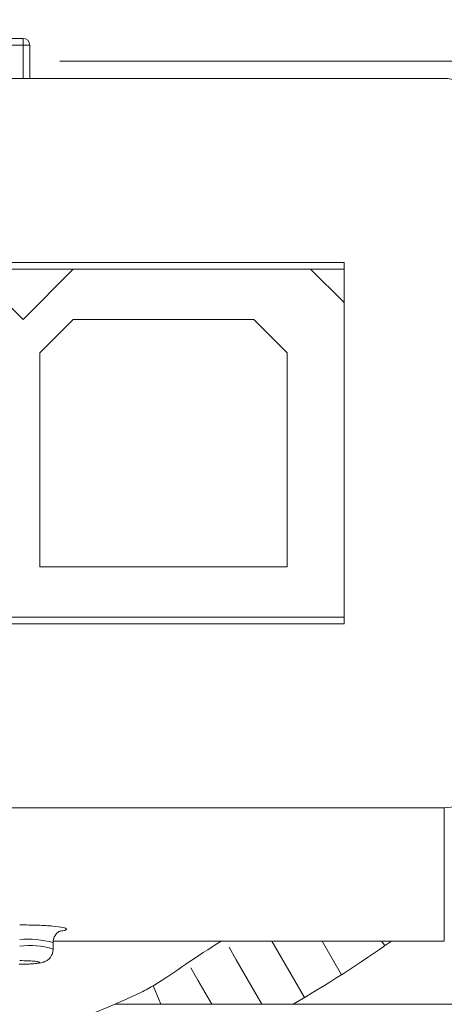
# Model space of a CAD drawing. Header units: inches. Extents: x 0.54 to 10.46, y 0.74 to 7.76.
# Tile 46 of 52: x 8.54 to 8.65, y 4.87 to 5.13. Entities that reach past the tile are written whole.
import ezdxf

# ---------------------------------------------------------------- set-up
doc = ezdxf.new("R2010")
doc.units = ezdxf.units.IN
doc.header["$MEASUREMENT"] = 0
doc.layers.add('BG', color=7, linetype='Continuous')
doc.layers.add('MCG-INT-4FT', color=7, linetype='Continuous')

# ---------------------------------------------------------------- blocks, each defined once
blk = doc.blocks.new('block 2')
at = {"layer": 'BG', "true_color": 0xffffff}
h = blk.add_hatch(color=7, dxfattribs=at)
h.dxf.hatch_style = 2
edge = h.paths.add_edge_path()
edge.add_spline(control_points=[(10.29599, 0.90612), (10.29599, 0.90612), (0.87112, 0.90612), (0.87112, 0.90612), (0.87016, 0.90612), (0.86938, 0.90689), (0.86938, 0.90785), (0.86938, 0.90785), (0.86938, 7.59215), (0.86938, 7.59215), (0.86938, 7.59311), (0.87016, 7.59389), (0.87112, 7.59389), (0.87112, 7.59389), (10.29599, 7.59389), (10.29599, 7.59389), (10.29696, 7.59389), (10.29773, 7.59311), (10.29773, 7.59215), (10.29773, 7.59215), (10.29773, 0.90785), (10.29773, 0.90785), (10.29773, 0.90689), (10.29696, 0.90612), (10.29599, 0.90612)], knot_values=[0, 0, 0, 0, 1, 1, 1, 2, 2, 2, 3, 3, 3, 4, 4, 4, 5, 5, 5, 6, 6, 6, 7, 7, 7, 8, 8, 8, 8], degree=3, periodic=1)
h.paths.add_polyline_path([(0.87286, 0.90959), (10.29426, 0.90959), (10.29426, 7.59042), (0.87286, 7.59042)])
at = {"layer": 'BG', "lineweight": 0}
blk.add_open_spline([(10.29599, 0.90612), (10.29599, 0.90612), (0.87112, 0.90612), (0.87112, 0.90612), (0.87016, 0.90612), (0.86938, 0.90689), (0.86938, 0.90785), (0.86938, 0.90785), (0.86938, 7.59215), (0.86938, 7.59215), (0.86938, 7.59311), (0.87016, 7.59389), (0.87112, 7.59389), (0.87112, 7.59389), (10.29599, 7.59389), (10.29599, 7.59389), (10.29696, 7.59389), (10.29773, 7.59311), (10.29773, 7.59215), (10.29773, 7.59215), (10.29773, 0.90785), (10.29773, 0.90785), (10.29773, 0.90689), (10.29696, 0.90612), (10.29599, 0.90612)], degree=3, knots=[0, 0, 0, 0, 1, 1, 1, 2, 2, 2, 3, 3, 3, 4, 4, 4, 5, 5, 5, 6, 6, 6, 7, 7, 7, 8, 8, 8, 8], dxfattribs=at)
blk = doc.blocks.new('block 62')
at = {"layer": 'BG', "true_color": 0xffffff}
h = blk.add_hatch(color=7, dxfattribs=at)
h.dxf.hatch_style = 2
edge = h.paths.add_edge_path()
edge.add_spline(control_points=[(10.46309, 0.739), (10.46309, 0.739), (0.53691, 0.739), (0.53691, 0.739), (0.53595, 0.739), (0.53517, 0.73978), (0.53517, 0.74074), (0.53517, 0.74074), (0.53517, 7.75926), (0.53517, 7.75926), (0.53517, 7.76022), (0.53595, 7.761), (0.53691, 7.761), (0.53691, 7.761), (10.46309, 7.761), (10.46309, 7.761), (10.46406, 7.761), (10.46483, 7.76022), (10.46483, 7.75926), (10.46483, 7.75926), (10.46483, 0.74074), (10.46483, 0.74074), (10.46483, 0.73978), (10.46406, 0.739), (10.46309, 0.739)], knot_values=[0, 0, 0, 0, 1, 1, 1, 2, 2, 2, 3, 3, 3, 4, 4, 4, 5, 5, 5, 6, 6, 6, 7, 7, 7, 8, 8, 8, 8], degree=3, periodic=1)
h.paths.add_polyline_path([(0.53864, 0.74248), (10.46136, 0.74248), (10.46136, 7.75752), (0.53864, 7.75752)])
at = {"layer": 'BG', "lineweight": 0}
blk.add_open_spline([(10.46309, 0.739), (10.46309, 0.739), (0.53691, 0.739), (0.53691, 0.739), (0.53595, 0.739), (0.53517, 0.73978), (0.53517, 0.74074), (0.53517, 0.74074), (0.53517, 7.75926), (0.53517, 7.75926), (0.53517, 7.76022), (0.53595, 7.761), (0.53691, 7.761), (0.53691, 7.761), (10.46309, 7.761), (10.46309, 7.761), (10.46406, 7.761), (10.46483, 7.76022), (10.46483, 7.75926), (10.46483, 7.75926), (10.46483, 0.74074), (10.46483, 0.74074), (10.46483, 0.73978), (10.46406, 0.739), (10.46309, 0.739)], degree=3, knots=[0, 0, 0, 0, 1, 1, 1, 2, 2, 2, 3, 3, 3, 4, 4, 4, 5, 5, 5, 6, 6, 6, 7, 7, 7, 8, 8, 8, 8], dxfattribs=at)
blk = doc.blocks.new('block 144')
at = {"layer": 'MCG-INT-4FT', "color": 7, "lineweight": 5, "true_color": 0xffffff}
blk.add_open_spline([(8.61455, 4.87034), (8.62333, 4.87546), (8.63188, 4.88096), (8.64019, 4.88682)], degree=3, dxfattribs=at)
blk = doc.blocks.new('block 211')
at = {"layer": 'MCG-INT-4FT', "color": 7, "lineweight": 5, "true_color": 0xffffff}
blk.add_lwpolyline([(8.63762, 4.88682), (8.63852, 4.88565)], dxfattribs=at)
blk = doc.blocks.new('block 212')
at = {"layer": 'MCG-INT-4FT', "color": 7, "lineweight": 5, "true_color": 0xffffff}
blk.add_lwpolyline([(8.61747, 4.87206), (8.60895, 4.88682)], dxfattribs=at)
blk = doc.blocks.new('block 213')
at = {"layer": 'MCG-INT-4FT', "color": 7, "lineweight": 5, "true_color": 0xffffff}
blk.add_lwpolyline([(8.62714, 4.87804), (8.62207, 4.88682)], dxfattribs=at)
blk = doc.blocks.new('block 214')
at = {"layer": 'MCG-INT-4FT', "color": 7, "lineweight": 5, "true_color": 0xffffff}
blk.add_lwpolyline([(8.58961, 4.87659), (8.59322, 4.87034)], dxfattribs=at)
blk = doc.blocks.new('block 215')
at = {"layer": 'MCG-INT-4FT', "color": 7, "lineweight": 5, "true_color": 0xffffff}
blk.add_lwpolyline([(8.58773, 4.87984), (8.58961, 4.87659)], dxfattribs=at)
blk = doc.blocks.new('block 216')
at = {"layer": 'MCG-INT-4FT', "color": 7, "lineweight": 5, "true_color": 0xffffff}
blk.add_lwpolyline([(8.59963, 4.88196), (8.59774, 4.88524)], dxfattribs=at)
blk = doc.blocks.new('block 217')
at = {"layer": 'MCG-INT-4FT', "color": 7, "lineweight": 5, "true_color": 0xffffff}
blk.add_lwpolyline([(8.59963, 4.88196), (8.60634, 4.87034)], dxfattribs=at)
blk = doc.blocks.new('block 218')
at = {"layer": 'MCG-INT-4FT', "color": 7, "lineweight": 5, "true_color": 0xffffff}
blk.add_lwpolyline([(8.57988, 4.87034), (8.57797, 4.87496)], dxfattribs=at)
blk = doc.blocks.new('block 316')
at = {"layer": 'MCG-INT-4FT', "color": 7, "lineweight": 5, "true_color": 0xffffff}
blk.add_lwpolyline([(8.78347, 4.87034), (8.56788, 4.87034)], dxfattribs=at)
blk = doc.blocks.new('block 321')
at = {"layer": 'MCG-INT-4FT', "color": 7, "lineweight": 5, "true_color": 0xffffff}
blk.add_open_spline([(8.29263, 4.8734), (8.3821, 4.832), (8.48524, 4.832), (8.57471, 4.8734)], degree=3, dxfattribs=at)
blk = doc.blocks.new('block 325')
at = {"layer": 'MCG-INT-4FT', "color": 7, "lineweight": 5, "true_color": 0xffffff}
blk.add_open_spline([(8.5957, 4.88682), (8.5925, 4.88484), (8.58941, 4.88279), (8.58648, 4.88079), (8.58355, 4.8788), (8.58077, 4.87686), (8.57836, 4.87542), (8.57707, 4.87465), (8.57589, 4.87403), (8.57471, 4.8734)], degree=3, knots=[0, 0, 0, 0, 1, 1, 1, 2, 2, 2, 3, 3, 3, 3], dxfattribs=at)
blk = doc.blocks.new('block 420')
at = {"layer": 'MCG-INT-4FT', "color": 7, "lineweight": 5, "true_color": 0xffffff}
blk.add_lwpolyline([(8.68203, 5.11685), (8.55348, 5.11685)], dxfattribs=at)
blk = doc.blocks.new('block 1630')
at = {"layer": 'MCG-INT-4FT', "color": 7, "lineweight": 5, "true_color": 0xffffff}
blk.add_open_spline([(8.55173, 4.88646), (8.55176, 4.88681), (8.55179, 4.88716), (8.55188, 4.88748), (8.55196, 4.88777), (8.55209, 4.88803), (8.55224, 4.88826), (8.55236, 4.88846), (8.5525, 4.88863), (8.55263, 4.88878), (8.55274, 4.8889), (8.55285, 4.889), (8.55295, 4.88908), (8.55304, 4.88915), (8.55311, 4.88921), (8.55313, 4.88923)], degree=3, knots=[0, 0, 0, 0, 1, 1, 1, 2, 2, 2, 3, 3, 3, 4, 4, 4, 5, 5, 5, 5], dxfattribs=at)
blk = doc.blocks.new('block 1632')
at = {"layer": 'MCG-INT-4FT', "color": 7, "lineweight": 5, "true_color": 0xffffff}
blk.add_open_spline([(8.54287, 4.88078), (8.54367, 4.88079), (8.54446, 4.8808), (8.54522, 4.88083), (8.54585, 4.88085), (8.54646, 4.88089), (8.547, 4.88095), (8.54779, 4.88102), (8.54845, 4.88112), (8.54903, 4.88127), (8.54921, 4.88132), (8.54938, 4.88137), (8.54958, 4.88146), (8.54982, 4.88157), (8.55009, 4.88172), (8.55035, 4.88192), (8.5507, 4.88219), (8.55101, 4.88254), (8.55124, 4.88294), (8.55139, 4.88319), (8.55151, 4.88345), (8.55159, 4.88373), (8.55167, 4.88405), (8.5517, 4.88438), (8.55173, 4.88472)], degree=3, knots=[0, 0, 0, 0, 1, 1, 1, 2, 2, 2, 3, 3, 3, 4, 4, 4, 5, 5, 5, 6, 6, 6, 7, 7, 7, 8, 8, 8, 8], dxfattribs=at)
blk = doc.blocks.new('block 1634')
at = {"layer": 'MCG-INT-4FT', "color": 7, "lineweight": 5, "true_color": 0xffffff}
blk.add_lwpolyline([(8.55173, 4.88472), (8.55173, 4.88646)], dxfattribs=at)
blk = doc.blocks.new('block 1640')
at = {"layer": 'MCG-INT-4FT', "color": 7, "lineweight": 5, "true_color": 0xffffff}
blk.add_lwpolyline([(8.55178, 4.88678), (8.65404, 4.88678)], dxfattribs=at)
blk = doc.blocks.new('block 1643')
at = {"layer": 'MCG-INT-4FT', "color": 7, "lineweight": 5, "true_color": 0xffffff}
blk.add_lwpolyline([(8.65404, 4.92166), (8.50013, 4.92166)], dxfattribs=at)
blk = doc.blocks.new('block 1646')
at = {"layer": 'MCG-INT-4FT', "color": 7, "lineweight": 5, "true_color": 0xffffff}
blk.add_lwpolyline([(8.49488, 4.96976), (8.62781, 4.96976)], dxfattribs=at)
blk = doc.blocks.new('block 1647')
at = {"layer": 'MCG-INT-4FT', "color": 7, "lineweight": 5, "true_color": 0xffffff}
blk.add_lwpolyline([(8.62781, 4.96976), (8.62781, 4.97151)], dxfattribs=at)
blk = doc.blocks.new('block 1648')
at = {"layer": 'MCG-INT-4FT', "color": 7, "lineweight": 5, "true_color": 0xffffff}
blk.add_lwpolyline([(8.62781, 5.05372), (8.62781, 5.06421)], dxfattribs=at)
blk = doc.blocks.new('block 1649')
at = {"layer": 'MCG-INT-4FT', "color": 7, "lineweight": 5, "true_color": 0xffffff}
blk.add_lwpolyline([(8.62781, 5.06421), (8.23952, 5.06421)], dxfattribs=at)
blk = doc.blocks.new('block 1659')
at = {"layer": 'MCG-INT-4FT', "color": 7, "lineweight": 5, "true_color": 0xffffff}
blk.add_lwpolyline([(8.65404, 5.11231), (8.21329, 5.11231)], dxfattribs=at)
blk = doc.blocks.new('block 1660')
at = {"layer": 'MCG-INT-4FT', "color": 7, "lineweight": 5, "true_color": 0xffffff}
blk.add_open_spline([(8.66279, 5.10356), (8.66279, 5.10839), (8.65887, 5.11231), (8.65404, 5.11231)], degree=3, dxfattribs=at)
blk = doc.blocks.new('block 1662')
at = {"layer": 'MCG-INT-4FT', "color": 7, "lineweight": 5, "true_color": 0xffffff}
blk.add_open_spline([(8.65404, 4.92166), (8.65887, 4.92166), (8.66279, 4.9256), (8.66279, 4.93044)], degree=3, dxfattribs=at)
blk = doc.blocks.new('block 1666')
at = {"layer": 'MCG-INT-4FT', "color": 7, "lineweight": 5, "true_color": 0xffffff}
blk.add_lwpolyline([(8.65404, 4.88682), (8.65404, 4.92166)], dxfattribs=at)
blk = doc.blocks.new('block 1825')
at = {"layer": 'MCG-INT-4FT', "color": 7, "lineweight": 5, "true_color": 0xffffff}
blk.add_open_spline([(8.54298, 4.88171), (8.54369, 4.8817), (8.54439, 4.88169), (8.54504, 4.88167), (8.54535, 4.88166), (8.54564, 4.88164), (8.54592, 4.88163), (8.5462, 4.88161), (8.54645, 4.88159), (8.54669, 4.88157), (8.54717, 4.88152), (8.54756, 4.88147), (8.54783, 4.88141), (8.54809, 4.88136), (8.54823, 4.88129), (8.54823, 4.88123), (8.54823, 4.88117), (8.54809, 4.88111), (8.54783, 4.88105), (8.54757, 4.88099), (8.54718, 4.88094), (8.54669, 4.8809), (8.54621, 4.88085), (8.54564, 4.88082), (8.54501, 4.88079), (8.54437, 4.88077), (8.54368, 4.88076), (8.54298, 4.88076)], degree=3, knots=[0, 0, 0, 0, 1, 1, 1, 2, 2, 2, 3, 3, 3, 4, 4, 4, 5, 5, 5, 6, 6, 6, 7, 7, 7, 8, 8, 8, 9, 9, 9, 9], dxfattribs=at)
blk = doc.blocks.new('block 1836')
at = {"layer": 'MCG-INT-4FT', "color": 7, "lineweight": 5, "true_color": 0xffffff}
blk.add_lwpolyline([(8.54386, 5.1228), (8.32348, 5.1228)], dxfattribs=at)
blk = doc.blocks.new('block 1837')
at = {"layer": 'MCG-INT-4FT', "color": 7, "lineweight": 5, "true_color": 0xffffff}
blk.add_lwpolyline([(8.54386, 5.12105), (8.54386, 5.1228)], dxfattribs=at)
blk = doc.blocks.new('block 1838')
at = {"layer": 'MCG-INT-4FT', "color": 7, "lineweight": 5, "true_color": 0xffffff}
blk.add_lwpolyline([(8.54386, 5.12105), (8.32348, 5.12105)], dxfattribs=at)
blk = doc.blocks.new('block 1840')
at = {"layer": 'MCG-INT-4FT', "color": 7, "lineweight": 5, "true_color": 0xffffff}
blk.add_open_spline([(8.5456, 5.12105), (8.5456, 5.12202), (8.54482, 5.1228), (8.54386, 5.1228)], degree=3, dxfattribs=at)
blk = doc.blocks.new('block 1841')
at = {"layer": 'MCG-INT-4FT', "color": 7, "lineweight": 5, "true_color": 0xffffff}
blk.add_lwpolyline([(8.5456, 5.12105), (8.54386, 5.12105)], dxfattribs=at)
blk = doc.blocks.new('block 1842')
at = {"layer": 'MCG-INT-4FT', "color": 7, "lineweight": 5, "true_color": 0xffffff}
blk.add_lwpolyline([(8.5456, 5.11231), (8.5456, 5.12105)], dxfattribs=at)
blk = doc.blocks.new('block 1863')
at = {"layer": 'MCG-INT-4FT', "color": 7, "lineweight": 5, "true_color": 0xffffff}
blk.add_lwpolyline([(8.6042, 5.04934), (8.61294, 5.0406)], dxfattribs=at)
blk = doc.blocks.new('block 1864')
at = {"layer": 'MCG-INT-4FT', "color": 7, "lineweight": 5, "true_color": 0xffffff}
blk.add_lwpolyline([(8.6042, 5.04934), (8.55697, 5.04934)], dxfattribs=at)
blk = doc.blocks.new('block 1865')
at = {"layer": 'MCG-INT-4FT', "color": 7, "lineweight": 5, "true_color": 0xffffff}
blk.add_lwpolyline([(8.54823, 5.0406), (8.55697, 5.04934)], dxfattribs=at)
blk = doc.blocks.new('block 1866')
at = {"layer": 'MCG-INT-4FT', "color": 7, "lineweight": 5, "true_color": 0xffffff}
blk.add_lwpolyline([(8.54823, 5.0406), (8.54823, 4.98463)], dxfattribs=at)
blk = doc.blocks.new('block 1867')
at = {"layer": 'MCG-INT-4FT', "color": 7, "lineweight": 5, "true_color": 0xffffff}
blk.add_lwpolyline([(8.54823, 4.98463), (8.61294, 4.98463)], dxfattribs=at)
blk = doc.blocks.new('block 1868')
at = {"layer": 'MCG-INT-4FT', "color": 7, "lineweight": 5, "true_color": 0xffffff}
blk.add_lwpolyline([(8.61294, 4.98463), (8.61294, 5.0406)], dxfattribs=at)
blk = doc.blocks.new('block 1869')
at = {"layer": 'MCG-INT-4FT', "color": 7, "lineweight": 5, "true_color": 0xffffff}
blk.add_lwpolyline([(8.61906, 5.06246), (8.55697, 5.06246)], dxfattribs=at)
blk = doc.blocks.new('block 1870')
at = {"layer": 'MCG-INT-4FT', "color": 7, "lineweight": 5, "true_color": 0xffffff}
blk.add_lwpolyline([(8.62781, 5.05372), (8.61906, 5.06246)], dxfattribs=at)
blk = doc.blocks.new('block 1874')
at = {"layer": 'MCG-INT-4FT', "color": 7, "lineweight": 5, "true_color": 0xffffff}
blk.add_lwpolyline([(8.53074, 5.06246), (8.54386, 5.04934)], dxfattribs=at)
blk = doc.blocks.new('block 1875')
at = {"layer": 'MCG-INT-4FT', "color": 7, "lineweight": 5, "true_color": 0xffffff}
blk.add_lwpolyline([(8.54386, 5.04934), (8.55697, 5.06246)], dxfattribs=at)
blk = doc.blocks.new('block 1876')
at = {"layer": 'MCG-INT-4FT', "color": 7, "lineweight": 5, "true_color": 0xffffff}
blk.add_lwpolyline([(8.62781, 4.97151), (8.62781, 5.05372)], dxfattribs=at)
blk = doc.blocks.new('block 1878')
at = {"layer": 'MCG-INT-4FT', "color": 7, "lineweight": 5, "true_color": 0xffffff}
blk.add_lwpolyline([(8.4599, 4.97151), (8.62781, 4.97151)], dxfattribs=at)
blk = doc.blocks.new('block 1884')
at = {"layer": 'MCG-INT-4FT', "color": 7, "lineweight": 5, "true_color": 0xffffff}
blk.add_lwpolyline([(8.55697, 5.06246), (8.53074, 5.06246)], dxfattribs=at)
blk = doc.blocks.new('block 1885')
at = {"layer": 'MCG-INT-4FT', "color": 7, "lineweight": 5, "true_color": 0xffffff}
blk.add_lwpolyline([(8.62781, 5.06246), (8.61906, 5.06246)], dxfattribs=at)
blk = doc.blocks.new('block 1889')
at = {"layer": 'MCG-INT-4FT', "color": 8, "lineweight": 5, "true_color": 0x808080}
blk.add_lwpolyline([(8.55178, 4.88682), (8.65404, 4.88682)], dxfattribs=at)
blk = doc.blocks.new('block 1893')
at = {"layer": 'MCG-INT-4FT', "color": 8, "lineweight": 5, "true_color": 0x808080}
blk.add_open_spline([(8.54298, 4.89105), (8.54458, 4.89103), (8.54618, 4.89102), (8.54766, 4.89097), (8.54914, 4.89091), (8.5505, 4.89083), (8.55164, 4.89073), (8.55277, 4.89062), (8.55369, 4.8905), (8.55429, 4.89037), (8.5549, 4.89023), (8.55519, 4.89009), (8.55522, 4.88994), (8.55526, 4.88979), (8.55502, 4.88964), (8.55429, 4.88952), (8.55395, 4.88946), (8.55349, 4.8894), (8.55304, 4.88935)], degree=3, knots=[0, 0, 0, 0, 1, 1, 1, 2, 2, 2, 3, 3, 3, 4, 4, 4, 5, 5, 5, 6, 6, 6, 6], dxfattribs=at)
blk = doc.blocks.new('block 1985')
at = {"layer": 'MCG-INT-4FT', "color": 8, "lineweight": 5, "true_color": 0x808080}
blk.add_open_spline([(8.55173, 4.88646), (8.54887, 4.8872), (8.54592, 4.88747), (8.54298, 4.88725)], degree=3, dxfattribs=at)
blk = doc.blocks.new('block 1989')
at = {"layer": 'MCG-INT-4FT', "color": 8, "lineweight": 5, "true_color": 0x808080}
blk.add_open_spline([(8.55173, 4.88472), (8.5489, 4.88562), (8.54592, 4.88589), (8.54298, 4.88551)], degree=3, dxfattribs=at)
blk = doc.blocks.new('block 1996')
at = {"layer": 'MCG-INT-4FT', "color": 8, "lineweight": 5, "true_color": 0x808080}
blk.add_lwpolyline([(8.65404, 4.88678), (8.65404, 4.88682)], dxfattribs=at)
blk = doc.blocks.new('block 1999')
at = {"layer": 'MCG-INT-4FT', "color": 8, "lineweight": 5, "true_color": 0x808080}
blk.add_lwpolyline([(8.54386, 5.11231), (8.54386, 5.12105)], dxfattribs=at)

msp = doc.modelspace()

# ---------------------------------------------------------------- block references
at = {"layer": 'BG'}
for name in ['block 62', 'block 2']:
    msp.add_blockref(name, (0, 0), dxfattribs=at)
at = {"layer": 'MCG-INT-4FT'}
for name in ['block 1836', 'block 1837', 'block 1840', 'block 1838', 'block 1841', 'block 1999', 'block 1842', 'block 420', 'block 1659', 'block 1660', 'block 1649', 'block 1648', 'block 1874', 'block 1884', 'block 1875', 'block 1869', 'block 1870', 'block 1885', 'block 1876', 'block 1865', 'block 1864', 'block 1863', 'block 1866', 'block 1868', 'block 1867', 'block 1878', 'block 1647', 'block 1646', 'block 1662', 'block 1643', 'block 1666', 'block 1893', 'block 1630', 'block 1985', 'block 1989', 'block 1634', 'block 1889', 'block 1640', 'block 325', 'block 216', 'block 212', 'block 144', 'block 213', 'block 211', 'block 1996', 'block 1632', 'block 1825', 'block 217', 'block 215', 'block 218', 'block 214', 'block 321', 'block 316']:
    msp.add_blockref(name, (0, 0), dxfattribs=at)

doc.saveas('drawing.dxf')
